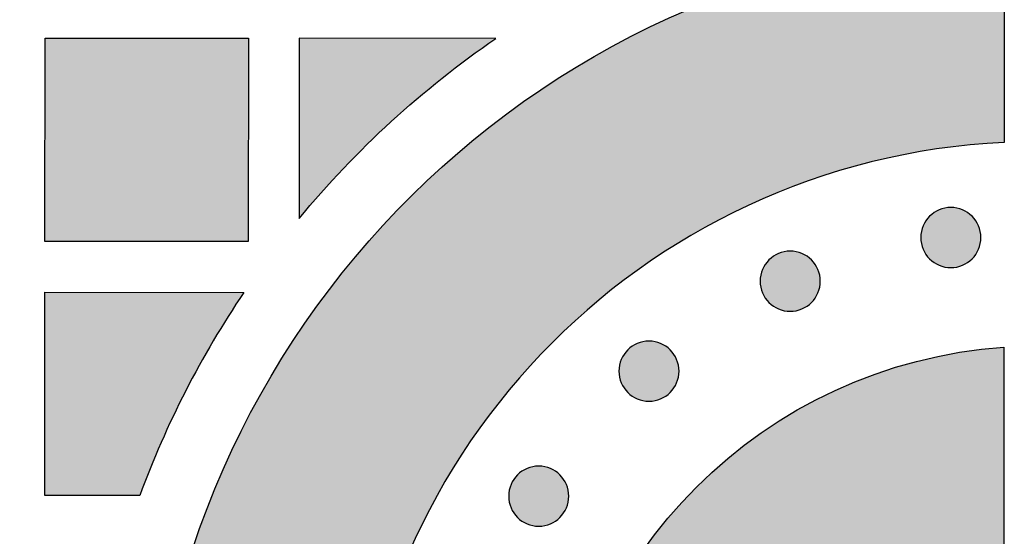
# Model space of a CAD drawing. Header units: millimetres. Extents: x -3873 to -97, y 912 to 4165.
# Tile 79 of 256: x -3388 to -3330, y 1156 to 1187. Entities that reach past the tile are written whole.
import ezdxf

# ---------------------------------------------------------------- set-up
doc = ezdxf.new("R2010")
doc.units = ezdxf.units.MM
doc.layers.add('pattern', color=7, linetype='Continuous', true_color=0x000000)

msp = doc.modelspace()

# ---------------------------------------------------------------- hatches: boundary and pattern name
at = {"layer": 'pattern'}
for points in [[(-3330.398, 1179.691), (-3331.272, 1179.639), (-3332.153, 1179.568), (-3333.039, 1179.476), (-3333.929, 1179.364), (-3334.824, 1179.231), (-3335.723, 1179.077), (-3336.624, 1178.902), (-3337.528, 1178.704), (-3338.433, 1178.485), (-3339.338, 1178.243), (-3340.244, 1177.978), (-3341.149, 1177.69), (-3342.051, 1177.38), (-3342.952, 1177.046), (-3343.849, 1176.689), (-3344.742, 1176.309), (-3345.629, 1175.905), (-3346.511, 1175.479), (-3347.385, 1175.029), (-3348.252, 1174.556), (-3349.11, 1174.06), (-3349.959, 1173.542), (-3350.797, 1173.001), (-3351.624, 1172.438), (-3352.439, 1171.854), (-3353.24, 1171.248), (-3354.028, 1170.621), (-3354.801, 1169.974), (-3355.559, 1169.307), (-3356.301, 1168.62), (-3357.026, 1167.915), (-3357.733, 1167.192), (-3358.421, 1166.451), (-3359.091, 1165.693), (-3359.742, 1164.92), (-3360.372, 1164.131), (-3360.981, 1163.328), (-3361.57, 1162.511), (-3362.137, 1161.682), (-3362.682, 1160.84), (-3363.205, 1159.987), (-3363.705, 1159.124), (-3364.182, 1158.252), (-3364.637, 1157.371), (-3365.068, 1156.483), (-3365.475, 1155.587), (-3365.86, 1154.687), (-3366.22, 1153.781), (-3366.557, 1152.871), (-3366.871, 1151.958), (-3367.162, 1151.043), (-3367.429, 1150.126), (-3367.673, 1149.209), (-3367.894, 1148.292), (-3368.093, 1147.375), (-3368.269, 1146.461), (-3368.423, 1145.549), (-3368.556, 1144.64), (-3368.667, 1143.736), (-3368.757, 1142.835), (-3368.826, 1141.94), (-3368.876, 1141.051), (-3368.905, 1140.168), (-3368.915, 1139.292), (-3368.907, 1138.417), (-3368.879, 1137.534), (-3368.831, 1136.644), (-3368.763, 1135.749), (-3368.675, 1134.849), (-3368.565, 1133.944), (-3368.434, 1133.035), (-3368.282, 1132.123), (-3368.107, 1131.208), (-3367.91, 1130.292), (-3367.69, 1129.374), (-3367.448, 1128.456), (-3367.182, 1127.539), (-3366.893, 1126.623), (-3366.581, 1125.71), (-3366.246, 1124.799), (-3365.886, 1123.893), (-3365.504, 1122.991), (-3365.098, 1122.096), (-3364.668, 1121.206), (-3364.215, 1120.325), (-3363.74, 1119.452), (-3363.241, 1118.588), (-3362.72, 1117.734), (-3362.176, 1116.892), (-3361.61, 1116.061), (-3361.023, 1115.243), (-3360.415, 1114.439), (-3359.786, 1113.649), (-3359.137, 1112.874), (-3358.469, 1112.116), (-3357.781, 1111.374), (-3357.075, 1110.649), (-3356.352, 1109.943), (-3355.612, 1109.255), (-3354.855, 1108.587), (-3354.083, 1107.938), (-3353.296, 1107.31), (-3352.495, 1106.703), (-3351.682, 1106.117), (-3350.856, 1105.552), (-3350.019, 1105.01), (-3349.171, 1104.49), (-3348.314, 1103.993), (-3347.448, 1103.519), (-3346.574, 1103.067), (-3345.693, 1102.639), (-3344.806, 1102.234), (-3343.914, 1101.852), (-3343.018, 1101.494), (-3342.118, 1101.158), (-3341.216, 1100.846), (-3340.311, 1100.557), (-3339.406, 1100.291), (-3338.501, 1100.047), (-3337.596, 1099.826), (-3336.693, 1099.627), (-3335.792, 1099.45), (-3334.894, 1099.294), (-3333.999, 1099.16), (-3333.109, 1099.046), (-3332.223, 1098.953), (-3331.343, 1098.88), (-3330.469, 1098.826), (-3330.479, 1086.815), (-3331.62, 1086.872), (-3332.769, 1086.955), (-3333.926, 1087.063), (-3335.089, 1087.199), (-3336.258, 1087.362), (-3337.432, 1087.552), (-3338.611, 1087.771), (-3339.792, 1088.019), (-3340.976, 1088.296), (-3342.161, 1088.602), (-3343.346, 1088.938), (-3344.53, 1089.305), (-3345.712, 1089.701), (-3346.891, 1090.128), (-3348.066, 1090.586), (-3349.236, 1091.074), (-3350.399, 1091.593), (-3351.554, 1092.143), (-3352.701, 1092.723), (-3353.837, 1093.333), (-3354.963, 1093.974), (-3356.076, 1094.645), (-3357.175, 1095.345), (-3358.26, 1096.075), (-3359.329, 1096.833), (-3360.381, 1097.619), (-3361.414, 1098.433), (-3362.429, 1099.274), (-3363.424, 1100.141), (-3364.397, 1101.034), (-3365.348, 1101.952), (-3366.276, 1102.894), (-3367.18, 1103.858), (-3368.059, 1104.845), (-3368.912, 1105.854), (-3369.739, 1106.882), (-3370.539, 1107.929), (-3371.311, 1108.995), (-3372.055, 1110.077), (-3372.77, 1111.175), (-3373.456, 1112.288), (-3374.112, 1113.415), (-3374.738, 1114.553), (-3375.333, 1115.703), (-3375.898, 1116.863), (-3376.432, 1118.032), (-3376.935, 1119.208), (-3377.407, 1120.391), (-3377.848, 1121.579), (-3378.259, 1122.772), (-3378.639, 1123.967), (-3378.988, 1125.164), (-3379.306, 1126.362), (-3379.595, 1127.559), (-3379.854, 1128.755), (-3380.083, 1129.949), (-3380.284, 1131.139), (-3380.456, 1132.326), (-3380.599, 1133.506), (-3380.715, 1134.681), (-3380.805, 1135.849), (-3380.867, 1137.009), (-3380.904, 1138.161), (-3380.915, 1139.303), (-3380.902, 1140.445), (-3380.863, 1141.597), (-3380.798, 1142.757), (-3380.707, 1143.924), (-3380.589, 1145.099), (-3380.443, 1146.279), (-3380.269, 1147.465), (-3380.067, 1148.655), (-3379.835, 1149.849), (-3379.574, 1151.044), (-3379.284, 1152.241), (-3378.963, 1153.439), (-3378.612, 1154.635), (-3378.23, 1155.83), (-3377.818, 1157.021), (-3377.374, 1158.208), (-3376.9, 1159.39), (-3376.395, 1160.566), (-3375.859, 1161.734), (-3375.292, 1162.893), (-3374.694, 1164.042), (-3374.067, 1165.179), (-3373.409, 1166.305), (-3372.721, 1167.416), (-3372.004, 1168.513), (-3371.259, 1169.594), (-3370.485, 1170.659), (-3369.683, 1171.704), (-3368.854, 1172.731), (-3367.999, 1173.738), (-3367.118, 1174.723), (-3366.212, 1175.686), (-3365.283, 1176.627), (-3364.33, 1177.543), (-3363.355, 1178.434), (-3362.359, 1179.299), (-3361.343, 1180.139), (-3360.308, 1180.951), (-3359.255, 1181.735), (-3358.184, 1182.492), (-3357.098, 1183.219), (-3355.998, 1183.918), (-3354.884, 1184.586), (-3353.757, 1185.225), (-3352.62, 1185.834), (-3351.472, 1186.412), (-3350.316, 1186.96), (-3349.152, 1187.476), (-3347.981, 1187.963), (-3346.806, 1188.418), (-3345.626, 1188.843), (-3344.443, 1189.238), (-3343.258, 1189.602), (-3342.073, 1189.936), (-3340.887, 1190.24), (-3339.703, 1190.515), (-3338.521, 1190.761), (-3337.342, 1190.977), (-3336.168, 1191.166), (-3334.998, 1191.327), (-3333.835, 1191.46), (-3332.678, 1191.567), (-3331.529, 1191.648), (-3330.388, 1191.703)], [(-3375.002, 1173.839), (-3387.001, 1173.849), (-3386.991, 1185.849), (-3374.991, 1185.839)], [(-3372, 1175.204), (-3370.721, 1176.7), (-3370.061, 1177.432), (-3369.388, 1178.154), (-3368.702, 1178.863), (-3368.003, 1179.561), (-3367.292, 1180.247), (-3366.569, 1180.921), (-3365.835, 1181.582), (-3365.089, 1182.229), (-3364.332, 1182.864), (-3363.564, 1183.484), (-3362.786, 1184.091), (-3361.999, 1184.684), (-3360.395, 1185.826), (-3371.991, 1185.836)], [(-3332.29, 1172.82), (-3332.318, 1172.792), (-3332.347, 1172.765), (-3332.377, 1172.738), (-3332.408, 1172.712), (-3332.44, 1172.686), (-3332.472, 1172.661), (-3332.505, 1172.637), (-3332.54, 1172.613), (-3332.574, 1172.589), (-3332.61, 1172.567), (-3332.647, 1172.545), (-3332.684, 1172.523), (-3332.722, 1172.503), (-3332.761, 1172.483), (-3332.8, 1172.464), (-3332.84, 1172.447), (-3332.881, 1172.43), (-3332.922, 1172.413), (-3332.964, 1172.398), (-3333.007, 1172.384), (-3333.05, 1172.371), (-3333.093, 1172.359), (-3333.137, 1172.348), (-3333.182, 1172.339), (-3333.226, 1172.33), (-3333.271, 1172.322), (-3333.316, 1172.316), (-3333.362, 1172.311), (-3333.408, 1172.306), (-3333.453, 1172.303), (-3333.499, 1172.302), (-3333.545, 1172.301), (-3333.591, 1172.302), (-3333.637, 1172.304), (-3333.683, 1172.307), (-3333.728, 1172.311), (-3333.774, 1172.316), (-3333.819, 1172.323), (-3333.864, 1172.33), (-3333.909, 1172.339), (-3333.953, 1172.349), (-3333.997, 1172.36), (-3334.04, 1172.372), (-3334.083, 1172.385), (-3334.126, 1172.399), (-3334.168, 1172.415), (-3334.209, 1172.431), (-3334.25, 1172.448), (-3334.29, 1172.466), (-3334.329, 1172.485), (-3334.368, 1172.504), (-3334.406, 1172.525), (-3334.443, 1172.546), (-3334.48, 1172.568), (-3334.515, 1172.591), (-3334.55, 1172.614), (-3334.584, 1172.638), (-3334.618, 1172.663), (-3334.65, 1172.688), (-3334.682, 1172.714), (-3334.712, 1172.74), (-3334.742, 1172.767), (-3334.771, 1172.794), (-3334.799, 1172.822), (-3334.827, 1172.85), (-3334.854, 1172.879), (-3334.881, 1172.909), (-3334.907, 1172.94), (-3334.933, 1172.971), (-3334.958, 1173.004), (-3334.982, 1173.037), (-3335.006, 1173.071), (-3335.03, 1173.106), (-3335.053, 1173.142), (-3335.075, 1173.179), (-3335.096, 1173.216), (-3335.116, 1173.254), (-3335.136, 1173.293), (-3335.155, 1173.332), (-3335.173, 1173.372), (-3335.19, 1173.413), (-3335.206, 1173.454), (-3335.221, 1173.496), (-3335.235, 1173.539), (-3335.248, 1173.582), (-3335.26, 1173.625), (-3335.271, 1173.669), (-3335.281, 1173.713), (-3335.289, 1173.758), (-3335.297, 1173.803), (-3335.303, 1173.848), (-3335.309, 1173.894), (-3335.313, 1173.939), (-3335.316, 1173.985), (-3335.317, 1174.031), (-3335.318, 1174.077), (-3335.317, 1174.123), (-3335.315, 1174.169), (-3335.312, 1174.215), (-3335.308, 1174.26), (-3335.303, 1174.306), (-3335.296, 1174.351), (-3335.289, 1174.396), (-3335.28, 1174.441), (-3335.27, 1174.485), (-3335.259, 1174.529), (-3335.247, 1174.572), (-3335.234, 1174.615), (-3335.22, 1174.658), (-3335.205, 1174.7), (-3335.188, 1174.741), (-3335.171, 1174.782), (-3335.153, 1174.822), (-3335.135, 1174.861), (-3335.115, 1174.9), (-3335.094, 1174.938), (-3335.073, 1174.975), (-3335.051, 1175.012), (-3335.028, 1175.047), (-3335.005, 1175.082), (-3334.981, 1175.116), (-3334.956, 1175.149), (-3334.931, 1175.182), (-3334.905, 1175.213), (-3334.879, 1175.244), (-3334.852, 1175.274), (-3334.825, 1175.303), (-3334.797, 1175.331), (-3334.769, 1175.359), (-3334.74, 1175.386), (-3334.71, 1175.413), (-3334.679, 1175.439), (-3334.648, 1175.464), (-3334.615, 1175.49), (-3334.582, 1175.514), (-3334.548, 1175.538), (-3334.513, 1175.562), (-3334.477, 1175.584), (-3334.441, 1175.606), (-3334.403, 1175.628), (-3334.365, 1175.648), (-3334.326, 1175.668), (-3334.287, 1175.687), (-3334.247, 1175.704), (-3334.206, 1175.721), (-3334.165, 1175.738), (-3334.123, 1175.753), (-3334.08, 1175.767), (-3334.037, 1175.78), (-3333.994, 1175.792), (-3333.95, 1175.803), (-3333.906, 1175.812), (-3333.861, 1175.821), (-3333.816, 1175.829), (-3333.771, 1175.835), (-3333.725, 1175.84), (-3333.68, 1175.845), (-3333.634, 1175.847), (-3333.588, 1175.849), (-3333.542, 1175.85), (-3333.496, 1175.849), (-3333.45, 1175.847), (-3333.405, 1175.844), (-3333.359, 1175.84), (-3333.313, 1175.835), (-3333.268, 1175.828), (-3333.223, 1175.821), (-3333.179, 1175.812), (-3333.134, 1175.802), (-3333.09, 1175.791), (-3333.047, 1175.779), (-3333.004, 1175.766), (-3332.961, 1175.752), (-3332.92, 1175.736), (-3332.878, 1175.72), (-3332.838, 1175.703), (-3332.797, 1175.685), (-3332.758, 1175.666), (-3332.719, 1175.647), (-3332.681, 1175.626), (-3332.644, 1175.605), (-3332.608, 1175.583), (-3332.572, 1175.56), (-3332.537, 1175.537), (-3332.503, 1175.513), (-3332.47, 1175.488), (-3332.437, 1175.463), (-3332.406, 1175.437), (-3332.375, 1175.41), (-3332.345, 1175.384), (-3332.316, 1175.357), (-3332.288, 1175.329), (-3332.26, 1175.301), (-3332.233, 1175.272), (-3332.207, 1175.242), (-3332.18, 1175.211), (-3332.155, 1175.179), (-3332.129, 1175.147), (-3332.105, 1175.114), (-3332.081, 1175.08), (-3332.057, 1175.045), (-3332.035, 1175.009), (-3332.013, 1174.972), (-3331.991, 1174.935), (-3331.971, 1174.897), (-3331.951, 1174.858), (-3331.933, 1174.819), (-3331.915, 1174.779), (-3331.898, 1174.738), (-3331.882, 1174.697), (-3331.867, 1174.655), (-3331.852, 1174.612), (-3331.839, 1174.569), (-3331.827, 1174.526), (-3331.817, 1174.482), (-3331.807, 1174.438), (-3331.798, 1174.393), (-3331.79, 1174.348), (-3331.784, 1174.303), (-3331.779, 1174.257), (-3331.775, 1174.212), (-3331.772, 1174.166), (-3331.77, 1174.12), (-3331.769, 1174.074), (-3331.77, 1174.028), (-3331.772, 1173.982), (-3331.775, 1173.936), (-3331.779, 1173.891), (-3331.784, 1173.845), (-3331.791, 1173.8), (-3331.799, 1173.755), (-3331.807, 1173.71), (-3331.817, 1173.666), (-3331.828, 1173.622), (-3331.84, 1173.579), (-3331.853, 1173.536), (-3331.868, 1173.493), (-3331.883, 1173.451), (-3331.899, 1173.41), (-3331.916, 1173.369), (-3331.934, 1173.329), (-3331.953, 1173.29), (-3331.972, 1173.251), (-3331.993, 1173.213), (-3332.014, 1173.176), (-3332.036, 1173.139), (-3332.059, 1173.104), (-3332.083, 1173.069), (-3332.107, 1173.035), (-3332.131, 1173.001), (-3332.157, 1172.969), (-3332.182, 1172.937), (-3332.209, 1172.907), (-3332.235, 1172.877), (-3332.263, 1172.848)], [(-3341.767, 1170.242), (-3341.795, 1170.215), (-3341.824, 1170.187), (-3341.854, 1170.161), (-3341.885, 1170.135), (-3341.917, 1170.109), (-3341.949, 1170.084), (-3341.982, 1170.059), (-3342.017, 1170.035), (-3342.052, 1170.012), (-3342.087, 1169.989), (-3342.124, 1169.967), (-3342.161, 1169.946), (-3342.199, 1169.925), (-3342.238, 1169.906), (-3342.277, 1169.887), (-3342.317, 1169.869), (-3342.358, 1169.852), (-3342.4, 1169.836), (-3342.441, 1169.821), (-3342.484, 1169.807), (-3342.527, 1169.794), (-3342.57, 1169.782), (-3342.614, 1169.771), (-3342.659, 1169.761), (-3342.703, 1169.752), (-3342.748, 1169.745), (-3342.794, 1169.738), (-3342.839, 1169.733), (-3342.885, 1169.729), (-3342.93, 1169.726), (-3342.976, 1169.724), (-3343.022, 1169.724), (-3343.068, 1169.724), (-3343.114, 1169.726), (-3343.16, 1169.729), (-3343.206, 1169.733), (-3343.251, 1169.739), (-3343.296, 1169.745), (-3343.341, 1169.753), (-3343.386, 1169.761), (-3343.43, 1169.771), (-3343.474, 1169.782), (-3343.517, 1169.794), (-3343.56, 1169.808), (-3343.603, 1169.822), (-3343.645, 1169.837), (-3343.686, 1169.853), (-3343.727, 1169.87), (-3343.767, 1169.888), (-3343.806, 1169.907), (-3343.845, 1169.927), (-3343.883, 1169.947), (-3343.92, 1169.968), (-3343.957, 1169.991), (-3343.992, 1170.013), (-3344.027, 1170.037), (-3344.061, 1170.061), (-3344.095, 1170.085), (-3344.127, 1170.111), (-3344.159, 1170.137), (-3344.189, 1170.163), (-3344.219, 1170.19), (-3344.248, 1170.217), (-3344.276, 1170.244), (-3344.304, 1170.272), (-3344.331, 1170.302), (-3344.358, 1170.331), (-3344.384, 1170.362), (-3344.41, 1170.394), (-3344.435, 1170.426), (-3344.46, 1170.46), (-3344.484, 1170.494), (-3344.507, 1170.529), (-3344.53, 1170.564), (-3344.552, 1170.601), (-3344.573, 1170.638), (-3344.593, 1170.676), (-3344.613, 1170.715), (-3344.632, 1170.754), (-3344.65, 1170.795), (-3344.667, 1170.835), (-3344.683, 1170.877), (-3344.698, 1170.919), (-3344.712, 1170.961), (-3344.725, 1171.004), (-3344.737, 1171.048), (-3344.748, 1171.091), (-3344.758, 1171.136), (-3344.766, 1171.18), (-3344.774, 1171.225), (-3344.78, 1171.271), (-3344.786, 1171.316), (-3344.79, 1171.362), (-3344.793, 1171.408), (-3344.794, 1171.453), (-3344.795, 1171.499), (-3344.794, 1171.545), (-3344.793, 1171.591), (-3344.79, 1171.637), (-3344.785, 1171.683), (-3344.78, 1171.728), (-3344.774, 1171.773), (-3344.766, 1171.818), (-3344.757, 1171.863), (-3344.747, 1171.907), (-3344.736, 1171.951), (-3344.724, 1171.995), (-3344.711, 1172.038), (-3344.697, 1172.08), (-3344.682, 1172.122), (-3344.666, 1172.163), (-3344.648, 1172.204), (-3344.63, 1172.244), (-3344.612, 1172.283), (-3344.592, 1172.322), (-3344.571, 1172.36), (-3344.55, 1172.397), (-3344.528, 1172.434), (-3344.505, 1172.47), (-3344.482, 1172.504), (-3344.458, 1172.539), (-3344.433, 1172.572), (-3344.408, 1172.604), (-3344.382, 1172.636), (-3344.356, 1172.667), (-3344.329, 1172.696), (-3344.302, 1172.725), (-3344.274, 1172.754), (-3344.246, 1172.781), (-3344.217, 1172.808), (-3344.187, 1172.835), (-3344.156, 1172.861), (-3344.125, 1172.887), (-3344.092, 1172.912), (-3344.059, 1172.937), (-3344.025, 1172.961), (-3343.99, 1172.984), (-3343.954, 1173.007), (-3343.918, 1173.029), (-3343.88, 1173.05), (-3343.842, 1173.07), (-3343.804, 1173.09), (-3343.764, 1173.109), (-3343.724, 1173.127), (-3343.683, 1173.144), (-3343.642, 1173.16), (-3343.6, 1173.175), (-3343.557, 1173.189), (-3343.514, 1173.202), (-3343.471, 1173.214), (-3343.427, 1173.225), (-3343.383, 1173.235), (-3343.338, 1173.243), (-3343.293, 1173.251), (-3343.248, 1173.258), (-3343.202, 1173.263), (-3343.157, 1173.267), (-3343.111, 1173.27), (-3343.065, 1173.272), (-3343.019, 1173.272), (-3342.973, 1173.271), (-3342.927, 1173.27), (-3342.882, 1173.267), (-3342.836, 1173.262), (-3342.79, 1173.257), (-3342.745, 1173.251), (-3342.7, 1173.243), (-3342.656, 1173.234), (-3342.611, 1173.224), (-3342.567, 1173.213), (-3342.524, 1173.201), (-3342.481, 1173.188), (-3342.439, 1173.174), (-3342.397, 1173.159), (-3342.355, 1173.143), (-3342.315, 1173.126), (-3342.275, 1173.108), (-3342.235, 1173.089), (-3342.196, 1173.069), (-3342.158, 1173.048), (-3342.121, 1173.027), (-3342.085, 1173.005), (-3342.049, 1172.982), (-3342.014, 1172.959), (-3341.98, 1172.935), (-3341.947, 1172.91), (-3341.914, 1172.885), (-3341.883, 1172.859), (-3341.852, 1172.833), (-3341.822, 1172.806), (-3341.793, 1172.779), (-3341.765, 1172.751), (-3341.737, 1172.723), (-3341.71, 1172.694), (-3341.684, 1172.664), (-3341.657, 1172.633), (-3341.632, 1172.602), (-3341.607, 1172.569), (-3341.582, 1172.536), (-3341.558, 1172.502), (-3341.534, 1172.467), (-3341.512, 1172.431), (-3341.49, 1172.395), (-3341.469, 1172.357), (-3341.448, 1172.319), (-3341.428, 1172.281), (-3341.41, 1172.241), (-3341.392, 1172.201), (-3341.375, 1172.16), (-3341.359, 1172.119), (-3341.344, 1172.077), (-3341.33, 1172.035), (-3341.317, 1171.992), (-3341.305, 1171.948), (-3341.294, 1171.904), (-3341.284, 1171.86), (-3341.275, 1171.815), (-3341.267, 1171.77), (-3341.261, 1171.725), (-3341.256, 1171.68), (-3341.252, 1171.634), (-3341.249, 1171.588), (-3341.247, 1171.542), (-3341.246, 1171.496), (-3341.247, 1171.45), (-3341.249, 1171.404), (-3341.252, 1171.359), (-3341.256, 1171.313), (-3341.261, 1171.268), (-3341.268, 1171.222), (-3341.276, 1171.177), (-3341.284, 1171.133), (-3341.294, 1171.088), (-3341.305, 1171.045), (-3341.317, 1171.001), (-3341.33, 1170.958), (-3341.345, 1170.916), (-3341.36, 1170.874), (-3341.376, 1170.832), (-3341.393, 1170.792), (-3341.411, 1170.752), (-3341.43, 1170.712), (-3341.45, 1170.673), (-3341.47, 1170.635), (-3341.491, 1170.598), (-3341.513, 1170.562), (-3341.536, 1170.526), (-3341.56, 1170.491), (-3341.584, 1170.457), (-3341.608, 1170.424), (-3341.634, 1170.391), (-3341.659, 1170.36), (-3341.686, 1170.329), (-3341.712, 1170.299), (-3341.74, 1170.27)], [(-3375.261, 1170.839), (-3376.183, 1169.427), (-3377.063, 1167.986), (-3377.901, 1166.519), (-3378.694, 1165.026), (-3379.443, 1163.51), (-3380.146, 1161.973), (-3380.802, 1160.417), (-3381.41, 1158.845), (-3387.014, 1158.85), (-3387.004, 1170.849)], [(-3350.104, 1164.934), (-3350.133, 1164.907), (-3350.162, 1164.879), (-3350.192, 1164.853), (-3350.222, 1164.827), (-3350.254, 1164.801), (-3350.286, 1164.776), (-3350.32, 1164.751), (-3350.354, 1164.727), (-3350.389, 1164.704), (-3350.425, 1164.681), (-3350.461, 1164.659), (-3350.498, 1164.638), (-3350.536, 1164.617), (-3350.575, 1164.598), (-3350.615, 1164.579), (-3350.655, 1164.561), (-3350.695, 1164.544), (-3350.737, 1164.528), (-3350.779, 1164.513), (-3350.821, 1164.499), (-3350.864, 1164.486), (-3350.908, 1164.474), (-3350.952, 1164.463), (-3350.996, 1164.453), (-3351.041, 1164.444), (-3351.086, 1164.437), (-3351.131, 1164.43), (-3351.176, 1164.425), (-3351.222, 1164.421), (-3351.268, 1164.418), (-3351.314, 1164.416), (-3351.359, 1164.416), (-3351.405, 1164.416), (-3351.451, 1164.418), (-3351.497, 1164.421), (-3351.543, 1164.425), (-3351.588, 1164.431), (-3351.633, 1164.437), (-3351.678, 1164.445), (-3351.723, 1164.453), (-3351.767, 1164.463), (-3351.811, 1164.474), (-3351.855, 1164.486), (-3351.898, 1164.5), (-3351.94, 1164.514), (-3351.982, 1164.529), (-3352.023, 1164.545), (-3352.064, 1164.562), (-3352.104, 1164.58), (-3352.144, 1164.599), (-3352.182, 1164.619), (-3352.22, 1164.639), (-3352.257, 1164.66), (-3352.294, 1164.683), (-3352.33, 1164.705), (-3352.365, 1164.729), (-3352.399, 1164.753), (-3352.432, 1164.777), (-3352.464, 1164.803), (-3352.496, 1164.829), (-3352.527, 1164.855), (-3352.557, 1164.882), (-3352.586, 1164.909), (-3352.614, 1164.936), (-3352.641, 1164.964), (-3352.668, 1164.994), (-3352.695, 1165.023), (-3352.721, 1165.054), (-3352.747, 1165.086), (-3352.772, 1165.118), (-3352.797, 1165.152), (-3352.821, 1165.186), (-3352.844, 1165.221), (-3352.867, 1165.256), (-3352.889, 1165.293), (-3352.91, 1165.33), (-3352.931, 1165.368), (-3352.95, 1165.407), (-3352.969, 1165.446), (-3352.987, 1165.487), (-3353.004, 1165.527), (-3353.02, 1165.569), (-3353.035, 1165.611), (-3353.049, 1165.653), (-3353.062, 1165.696), (-3353.074, 1165.74), (-3353.085, 1165.783), (-3353.095, 1165.828), (-3353.104, 1165.872), (-3353.111, 1165.917), (-3353.118, 1165.963), (-3353.123, 1166.008), (-3353.127, 1166.054), (-3353.13, 1166.1), (-3353.132, 1166.145), (-3353.132, 1166.191), (-3353.132, 1166.237), (-3353.13, 1166.283), (-3353.127, 1166.329), (-3353.123, 1166.375), (-3353.117, 1166.42), (-3353.111, 1166.465), (-3353.103, 1166.51), (-3353.094, 1166.555), (-3353.084, 1166.599), (-3353.073, 1166.643), (-3353.061, 1166.687), (-3353.048, 1166.73), (-3353.034, 1166.772), (-3353.019, 1166.814), (-3353.003, 1166.855), (-3352.986, 1166.896), (-3352.968, 1166.936), (-3352.949, 1166.975), (-3352.929, 1167.014), (-3352.909, 1167.052), (-3352.887, 1167.089), (-3352.865, 1167.126), (-3352.842, 1167.162), (-3352.819, 1167.196), (-3352.795, 1167.231), (-3352.77, 1167.264), (-3352.745, 1167.296), (-3352.719, 1167.328), (-3352.693, 1167.359), (-3352.666, 1167.388), (-3352.639, 1167.417), (-3352.611, 1167.446), (-3352.583, 1167.473), (-3352.554, 1167.5), (-3352.524, 1167.527), (-3352.494, 1167.553), (-3352.462, 1167.579), (-3352.429, 1167.604), (-3352.396, 1167.629), (-3352.362, 1167.653), (-3352.327, 1167.676), (-3352.291, 1167.699), (-3352.255, 1167.721), (-3352.218, 1167.742), (-3352.18, 1167.762), (-3352.141, 1167.782), (-3352.101, 1167.801), (-3352.061, 1167.819), (-3352.02, 1167.836), (-3351.979, 1167.852), (-3351.937, 1167.867), (-3351.895, 1167.881), (-3351.852, 1167.894), (-3351.808, 1167.906), (-3351.764, 1167.917), (-3351.72, 1167.927), (-3351.675, 1167.935), (-3351.63, 1167.943), (-3351.585, 1167.95), (-3351.54, 1167.955), (-3351.494, 1167.959), (-3351.448, 1167.962), (-3351.402, 1167.964), (-3351.356, 1167.964), (-3351.31, 1167.963), (-3351.265, 1167.962), (-3351.219, 1167.959), (-3351.173, 1167.954), (-3351.128, 1167.949), (-3351.082, 1167.943), (-3351.037, 1167.935), (-3350.993, 1167.926), (-3350.949, 1167.916), (-3350.905, 1167.905), (-3350.861, 1167.893), (-3350.818, 1167.88), (-3350.776, 1167.866), (-3350.734, 1167.851), (-3350.693, 1167.835), (-3350.652, 1167.818), (-3350.612, 1167.8), (-3350.572, 1167.781), (-3350.534, 1167.761), (-3350.496, 1167.74), (-3350.458, 1167.719), (-3350.422, 1167.697), (-3350.386, 1167.674), (-3350.351, 1167.651), (-3350.317, 1167.627), (-3350.284, 1167.602), (-3350.252, 1167.577), (-3350.22, 1167.551), (-3350.189, 1167.525), (-3350.159, 1167.498), (-3350.13, 1167.471), (-3350.102, 1167.443), (-3350.075, 1167.415), (-3350.048, 1167.386), (-3350.021, 1167.356), (-3349.995, 1167.325), (-3349.969, 1167.294), (-3349.944, 1167.261), (-3349.919, 1167.228), (-3349.895, 1167.194), (-3349.872, 1167.159), (-3349.849, 1167.123), (-3349.827, 1167.087), (-3349.806, 1167.049), (-3349.785, 1167.011), (-3349.766, 1166.973), (-3349.747, 1166.933), (-3349.729, 1166.893), (-3349.712, 1166.852), (-3349.696, 1166.811), (-3349.681, 1166.769), (-3349.667, 1166.727), (-3349.654, 1166.684), (-3349.642, 1166.64), (-3349.631, 1166.596), (-3349.621, 1166.552), (-3349.612, 1166.507), (-3349.605, 1166.462), (-3349.598, 1166.417), (-3349.593, 1166.372), (-3349.589, 1166.326), (-3349.586, 1166.28), (-3349.584, 1166.234), (-3349.584, 1166.188), (-3349.584, 1166.142), (-3349.586, 1166.096), (-3349.589, 1166.051), (-3349.593, 1166.005), (-3349.599, 1165.96), (-3349.605, 1165.914), (-3349.613, 1165.869), (-3349.622, 1165.825), (-3349.631, 1165.78), (-3349.642, 1165.737), (-3349.655, 1165.693), (-3349.668, 1165.65), (-3349.682, 1165.608), (-3349.697, 1165.566), (-3349.713, 1165.524), (-3349.73, 1165.484), (-3349.748, 1165.444), (-3349.767, 1165.404), (-3349.787, 1165.365), (-3349.807, 1165.327), (-3349.829, 1165.29), (-3349.851, 1165.254), (-3349.873, 1165.218), (-3349.897, 1165.183), (-3349.921, 1165.149), (-3349.946, 1165.116), (-3349.971, 1165.083), (-3349.997, 1165.052), (-3350.023, 1165.021), (-3350.05, 1164.991), (-3350.077, 1164.962)], [(-3330.421, 1152.875), (-3330.677, 1152.835), (-3330.934, 1152.79), (-3331.191, 1152.74), (-3331.449, 1152.685), (-3331.707, 1152.625), (-3331.965, 1152.56), (-3332.223, 1152.489), (-3332.481, 1152.412), (-3332.739, 1152.331), (-3332.996, 1152.244), (-3333.253, 1152.151), (-3333.509, 1152.053), (-3333.764, 1151.949), (-3334.018, 1151.84), (-3334.271, 1151.726), (-3334.522, 1151.606), (-3334.771, 1151.48), (-3335.019, 1151.349), (-3335.264, 1151.213), (-3335.508, 1151.071), (-3335.749, 1150.924), (-3335.988, 1150.772), (-3336.224, 1150.614), (-3336.457, 1150.452), (-3336.687, 1150.284), (-3336.914, 1150.112), (-3337.138, 1149.934), (-3337.358, 1149.752), (-3337.575, 1149.565), (-3337.787, 1149.373), (-3337.996, 1149.178), (-3338.201, 1148.977), (-3338.402, 1148.773), (-3338.598, 1148.564), (-3338.79, 1148.352), (-3338.977, 1148.136), (-3339.16, 1147.916), (-3339.338, 1147.692), (-3339.511, 1147.466), (-3339.679, 1147.236), (-3339.842, 1147.003), (-3340, 1146.767), (-3340.152, 1146.529), (-3340.3, 1146.288), (-3340.442, 1146.044), (-3340.579, 1145.799), (-3340.71, 1145.552), (-3340.836, 1145.302), (-3340.956, 1145.051), (-3341.071, 1144.799), (-3341.181, 1144.545), (-3341.285, 1144.291), (-3341.383, 1144.035), (-3341.476, 1143.778), (-3341.564, 1143.521), (-3341.646, 1143.263), (-3341.723, 1143.005), (-3341.794, 1142.747), (-3341.86, 1142.489), (-3341.921, 1142.231), (-3341.976, 1141.974), (-3342.027, 1141.717), (-3342.072, 1141.46), (-3342.112, 1141.204), (-3356.843, 1141.217), (-3356.796, 1141.801), (-3356.735, 1142.388), (-3356.663, 1142.978), (-3356.577, 1143.571), (-3356.478, 1144.166), (-3356.365, 1144.762), (-3356.24, 1145.36), (-3356.1, 1145.959), (-3355.947, 1146.558), (-3355.779, 1147.157), (-3355.598, 1147.756), (-3355.402, 1148.354), (-3355.192, 1148.95), (-3354.967, 1149.544), (-3354.729, 1150.137), (-3354.476, 1150.726), (-3354.208, 1151.312), (-3353.927, 1151.894), (-3353.631, 1152.471), (-3353.32, 1153.044), (-3352.996, 1153.611), (-3352.658, 1154.172), (-3352.306, 1154.727), (-3351.941, 1155.275), (-3351.562, 1155.815), (-3351.169, 1156.347), (-3350.764, 1156.871), (-3350.347, 1157.387), (-3349.917, 1157.893), (-3349.475, 1158.389), (-3349.021, 1158.875), (-3348.556, 1159.35), (-3348.079, 1159.814), (-3347.593, 1160.267), (-3347.096, 1160.708), (-3346.589, 1161.138), (-3346.073, 1161.554), (-3345.549, 1161.958), (-3345.016, 1162.35), (-3344.475, 1162.728), (-3343.926, 1163.092), (-3343.371, 1163.443), (-3342.809, 1163.78), (-3342.241, 1164.104), (-3341.668, 1164.413), (-3341.09, 1164.708), (-3340.508, 1164.989), (-3339.921, 1165.255), (-3339.332, 1165.507), (-3338.739, 1165.745), (-3338.144, 1165.968), (-3337.547, 1166.177), (-3336.949, 1166.372), (-3336.35, 1166.552), (-3335.751, 1166.718), (-3335.151, 1166.871), (-3334.552, 1167.009), (-3333.954, 1167.134), (-3333.358, 1167.246), (-3332.763, 1167.343), (-3332.17, 1167.428), (-3331.58, 1167.5), (-3330.993, 1167.559), (-3330.409, 1167.606)], [(-3356.608, 1157.555), (-3356.636, 1157.528), (-3356.665, 1157.5), (-3356.695, 1157.474), (-3356.726, 1157.448), (-3356.758, 1157.422), (-3356.79, 1157.397), (-3356.823, 1157.372), (-3356.857, 1157.348), (-3356.892, 1157.325), (-3356.928, 1157.302), (-3356.965, 1157.28), (-3357.002, 1157.259), (-3357.04, 1157.238), (-3357.079, 1157.219), (-3357.118, 1157.2), (-3357.158, 1157.182), (-3357.199, 1157.165), (-3357.24, 1157.149), (-3357.282, 1157.134), (-3357.325, 1157.12), (-3357.368, 1157.107), (-3357.411, 1157.095), (-3357.455, 1157.084), (-3357.5, 1157.074), (-3357.544, 1157.065), (-3357.589, 1157.058), (-3357.634, 1157.051), (-3357.68, 1157.046), (-3357.726, 1157.042), (-3357.771, 1157.039), (-3357.817, 1157.037), (-3357.863, 1157.037), (-3357.909, 1157.037), (-3357.955, 1157.039), (-3358.001, 1157.042), (-3358.046, 1157.046), (-3358.092, 1157.052), (-3358.137, 1157.058), (-3358.182, 1157.066), (-3358.227, 1157.074), (-3358.271, 1157.084), (-3358.315, 1157.095), (-3358.358, 1157.107), (-3358.401, 1157.121), (-3358.444, 1157.135), (-3358.486, 1157.15), (-3358.527, 1157.166), (-3358.568, 1157.183), (-3358.608, 1157.201), (-3358.647, 1157.22), (-3358.686, 1157.24), (-3358.724, 1157.26), (-3358.761, 1157.281), (-3358.798, 1157.304), (-3358.833, 1157.326), (-3358.868, 1157.35), (-3358.902, 1157.374), (-3358.936, 1157.398), (-3358.968, 1157.424), (-3359, 1157.45), (-3359.03, 1157.476), (-3359.06, 1157.503), (-3359.089, 1157.53), (-3359.117, 1157.557), (-3359.145, 1157.585), (-3359.172, 1157.615), (-3359.199, 1157.644), (-3359.225, 1157.675), (-3359.251, 1157.707), (-3359.276, 1157.739), (-3359.3, 1157.773), (-3359.324, 1157.807), (-3359.348, 1157.842), (-3359.371, 1157.877), (-3359.393, 1157.914), (-3359.414, 1157.951), (-3359.434, 1157.989), (-3359.454, 1158.028), (-3359.473, 1158.067), (-3359.491, 1158.108), (-3359.508, 1158.148), (-3359.524, 1158.19), (-3359.539, 1158.232), (-3359.553, 1158.274), (-3359.566, 1158.317), (-3359.578, 1158.361), (-3359.589, 1158.404), (-3359.599, 1158.449), (-3359.607, 1158.493), (-3359.615, 1158.538), (-3359.621, 1158.584), (-3359.627, 1158.629), (-3359.631, 1158.675), (-3359.634, 1158.721), (-3359.635, 1158.766), (-3359.636, 1158.812), (-3359.635, 1158.858), (-3359.633, 1158.904), (-3359.63, 1158.95), (-3359.626, 1158.996), (-3359.621, 1159.041), (-3359.614, 1159.086), (-3359.607, 1159.131), (-3359.598, 1159.176), (-3359.588, 1159.22), (-3359.577, 1159.264), (-3359.565, 1159.308), (-3359.552, 1159.351), (-3359.538, 1159.393), (-3359.523, 1159.435), (-3359.506, 1159.476), (-3359.489, 1159.517), (-3359.471, 1159.557), (-3359.452, 1159.596), (-3359.433, 1159.635), (-3359.412, 1159.673), (-3359.391, 1159.71), (-3359.369, 1159.747), (-3359.346, 1159.783), (-3359.323, 1159.817), (-3359.299, 1159.852), (-3359.274, 1159.885), (-3359.249, 1159.917), (-3359.223, 1159.949), (-3359.197, 1159.98), (-3359.17, 1160.009), (-3359.143, 1160.038), (-3359.115, 1160.067), (-3359.087, 1160.094), (-3359.058, 1160.121), (-3359.028, 1160.148), (-3358.997, 1160.174), (-3358.966, 1160.2), (-3358.933, 1160.225), (-3358.9, 1160.25), (-3358.866, 1160.274), (-3358.831, 1160.297), (-3358.795, 1160.32), (-3358.759, 1160.342), (-3358.721, 1160.363), (-3358.683, 1160.383), (-3358.644, 1160.403), (-3358.605, 1160.422), (-3358.565, 1160.44), (-3358.524, 1160.457), (-3358.483, 1160.473), (-3358.441, 1160.488), (-3358.398, 1160.502), (-3358.355, 1160.515), (-3358.312, 1160.527), (-3358.268, 1160.538), (-3358.224, 1160.548), (-3358.179, 1160.556), (-3358.134, 1160.564), (-3358.089, 1160.571), (-3358.043, 1160.576), (-3357.998, 1160.58), (-3357.952, 1160.583), (-3357.906, 1160.585), (-3357.86, 1160.585), (-3357.814, 1160.584), (-3357.768, 1160.583), (-3357.722, 1160.58), (-3357.677, 1160.575), (-3357.631, 1160.57), (-3357.586, 1160.564), (-3357.541, 1160.556), (-3357.497, 1160.547), (-3357.452, 1160.537), (-3357.408, 1160.526), (-3357.365, 1160.514), (-3357.322, 1160.501), (-3357.279, 1160.487), (-3357.238, 1160.472), (-3357.196, 1160.456), (-3357.155, 1160.439), (-3357.115, 1160.421), (-3357.076, 1160.402), (-3357.037, 1160.382), (-3356.999, 1160.361), (-3356.962, 1160.34), (-3356.926, 1160.318), (-3356.89, 1160.295), (-3356.855, 1160.272), (-3356.821, 1160.248), (-3356.788, 1160.223), (-3356.755, 1160.198), (-3356.724, 1160.172), (-3356.693, 1160.146), (-3356.663, 1160.119), (-3356.634, 1160.092), (-3356.606, 1160.064), (-3356.578, 1160.036), (-3356.551, 1160.007), (-3356.525, 1159.977), (-3356.498, 1159.946), (-3356.473, 1159.915), (-3356.447, 1159.882), (-3356.423, 1159.849), (-3356.399, 1159.815), (-3356.375, 1159.78), (-3356.353, 1159.744), (-3356.331, 1159.708), (-3356.309, 1159.67), (-3356.289, 1159.632), (-3356.269, 1159.594), (-3356.251, 1159.554), (-3356.233, 1159.514), (-3356.216, 1159.473), (-3356.2, 1159.432), (-3356.185, 1159.39), (-3356.17, 1159.348), (-3356.157, 1159.305), (-3356.145, 1159.261), (-3356.134, 1159.217), (-3356.125, 1159.173), (-3356.116, 1159.128), (-3356.108, 1159.083), (-3356.102, 1159.038), (-3356.097, 1158.993), (-3356.093, 1158.947), (-3356.09, 1158.901), (-3356.088, 1158.855), (-3356.087, 1158.809), (-3356.088, 1158.763), (-3356.09, 1158.717), (-3356.093, 1158.672), (-3356.097, 1158.626), (-3356.102, 1158.581), (-3356.109, 1158.535), (-3356.116, 1158.49), (-3356.125, 1158.446), (-3356.135, 1158.401), (-3356.146, 1158.358), (-3356.158, 1158.314), (-3356.171, 1158.271), (-3356.186, 1158.229), (-3356.201, 1158.187), (-3356.217, 1158.145), (-3356.234, 1158.105), (-3356.252, 1158.065), (-3356.271, 1158.025), (-3356.29, 1157.986), (-3356.311, 1157.948), (-3356.332, 1157.911), (-3356.354, 1157.875), (-3356.377, 1157.839), (-3356.401, 1157.804), (-3356.425, 1157.77), (-3356.449, 1157.737), (-3356.475, 1157.704), (-3356.5, 1157.673), (-3356.527, 1157.642), (-3356.553, 1157.612), (-3356.581, 1157.583)]]:
    msp.add_hatch(color=256, dxfattribs=at).paths.add_polyline_path(points, flags=0)

# ---------------------------------------------------------------- linework, layer by layer
for p, q in [((-3330.388, 1191.703), (-3330.398, 1179.691)), ((-3330.409, 1167.606), (-3330.421, 1152.875))]:
    msp.add_line(p, q, dxfattribs=at)
msp.add_lwpolyline([(-3375.002, 1173.839), (-3387.001, 1173.849), (-3386.991, 1185.849), (-3374.991, 1185.839)], close=True, dxfattribs=at)
for points in [[(-3360.395, 1185.826), (-3371.991, 1185.836), (-3372, 1175.204)], [(-3381.41, 1158.845), (-3387.014, 1158.85), (-3387.004, 1170.849), (-3375.261, 1170.839)]]:
    msp.add_lwpolyline(points, dxfattribs=at)
at = {"layer": 'pattern', "extrusion": (0, 0, -1)}
for centre in [(3333.544, 1174.075), (3343.021, 1171.498), (3351.358, 1166.19), (3357.862, 1158.811)]:
    msp.add_circle(centre, 1.774, dxfattribs=at)
for centre, radius, start, end in [((3328.433, 1139.257), 52.482, 272.23391, 87.86596), ((3328.433, 1139.257), 56.482, 39.52556, 55.53696), ((3328.433, 1139.192), 28.482, 4.07654, 86.02332), ((3328.401, 1457.039), 387.7, 270.30942, 310.77353)]:
    msp.add_arc(centre, radius, start, end, dxfattribs=at)
at = {"layer": 'pattern'}
for radius, start, end in [(40.482, 92.7819, 267.11824), (56.482, 146.00307, 159.70879)]:
    msp.add_arc((-3328.433, 1139.257), radius, start, end, dxfattribs=at)

doc.saveas('drawing.dxf')
